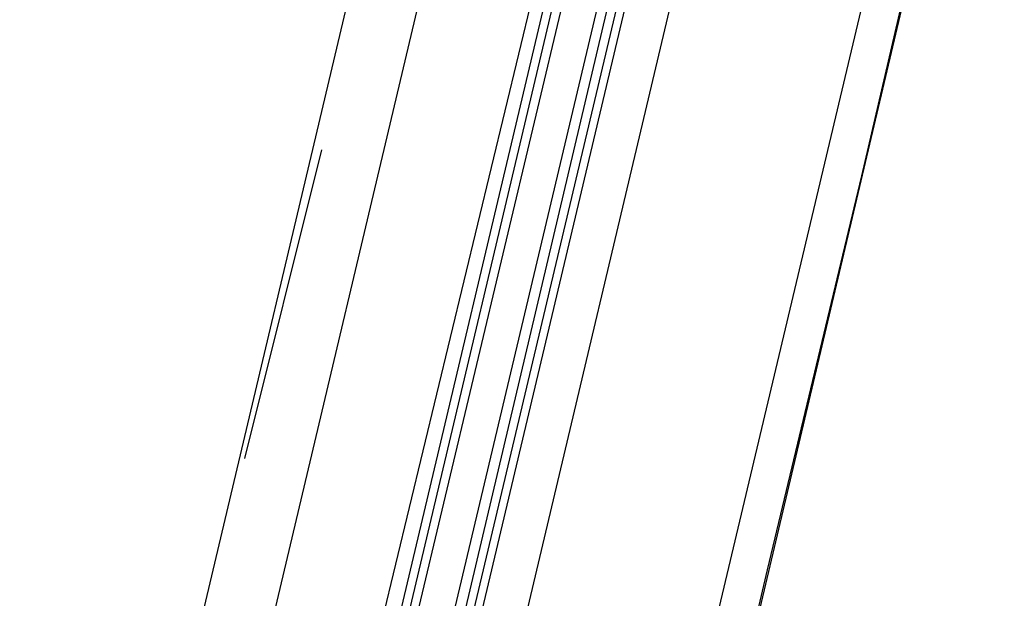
# Model space of a CAD drawing. Header units: feet. Extents: x -79 to 198, y -22 to 181.
# Tile 185 of 256: x 132.464 to 133.996, y 99.12 to 100.021. Entities that reach past the tile are written whole.
import ezdxf

# ---------------------------------------------------------------- set-up
doc = ezdxf.new("R2010")
doc.units = ezdxf.units.FT
doc.layers.add('A-LINEA', color=7, linetype='CONTINUOUS')

msp = doc.modelspace()

# ---------------------------------------------------------------- linework, layer by layer
at = {"layer": 'A-LINEA'}
for p, q in [((135.2667, 106.0978), (132.2533, 93.3378)), ((134.3733, 105.9511), (132.6, 98.4711)), ((135.1333, 105.7644), (133.36, 98.2978)), ((135.1333, 105.7644), (133.36, 98.2978)), ((132.8, 98.8444), (133.5867, 102.1644)), ((132.96, 98.8044), (133.76, 102.1244)), ((132.9867, 98.8044), (133.7733, 102.1244)), ((133, 98.8044), (133.7867, 102.1244)), ((133.0133, 98.8044), (133.8, 102.1111)), ((133.96, 102.0844), (133.1733, 98.7644)), ((132.9333, 99.8178), (132.8133, 99.3378)), ((132.9333, 99.8178), (132.8133, 99.3378))]:
    msp.add_line(p, q, dxfattribs=at)
for points in [[(134.4933, 102.8311), (134.3867, 102.3911), (134.28, 101.9244), (134.16, 101.4178), (134.04, 100.8978), (133.9067, 100.3511), (133.7733, 99.7778), (133.6267, 99.1644), (133.48, 98.5378), (133.32, 97.8711), (133.16, 97.1911)], [(133.0667, 98.7911), (133.8667, 102.1644), (133.88, 102.1644), (133.08, 98.7778)], [(133.1067, 98.7778), (133.9067, 102.1511), (133.8933, 102.1644), (133.8933, 102.1511), (133.0933, 98.7778)]]:
    msp.add_lwpolyline(points, dxfattribs=at)

doc.saveas('drawing.dxf')
